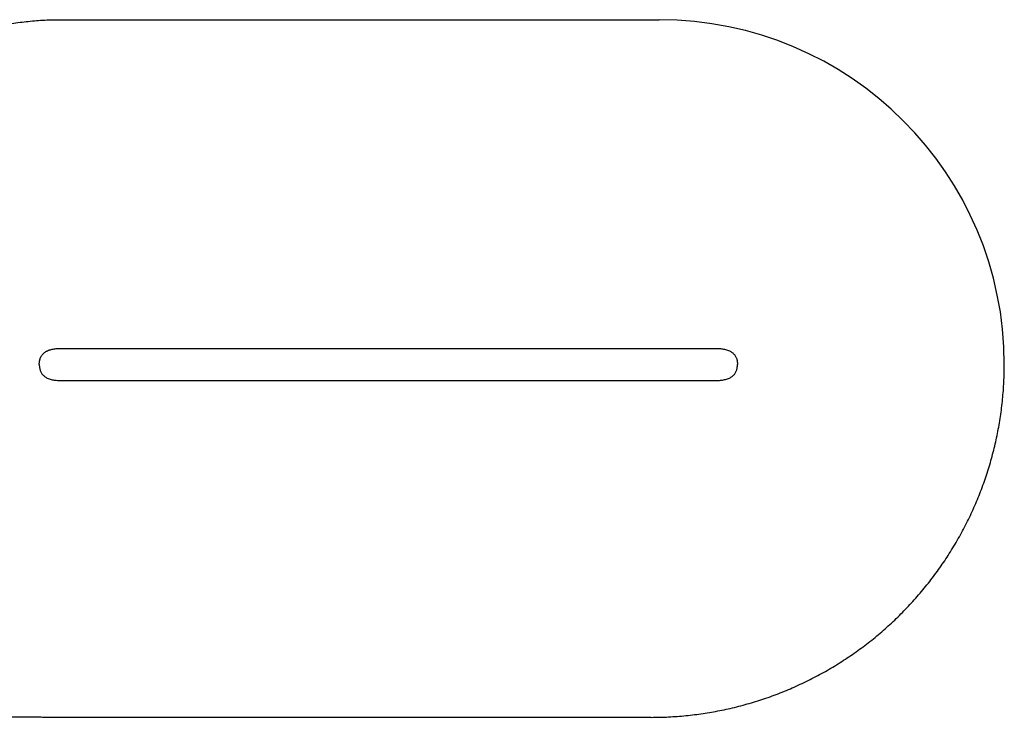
# Model space of a CAD drawing. Header units: millimetres. Extents: x 8 to 839, y 12 to 1644.
# Tile 6 of 21: x 441 to 564, y 736 to 823. Entities that reach past the tile are written whole.
import ezdxf

# ---------------------------------------------------------------- set-up
doc = ezdxf.new("R2010")
doc.units = ezdxf.units.MM

msp = doc.modelspace()

# ---------------------------------------------------------------- linework, layer by layer
at = {"color": 7, "linetype": 'Continuous', "lineweight": 30}
for p, q in [((446.63, 823.47), (521.14, 823.47)), ((446.63, 782.48), (528.13, 782.48)), ((446.63, 778.48), (528.13, 778.48)), ((520.13, 736.48), (446.63, 736.48))]:
    msp.add_line(p, q, dxfattribs=at)
msp.add_arc((521.14, 780.48), 42.99, 0, 90, dxfattribs=at)
for points, knots in [([(434.12, 821.56), (434.27, 821.6), (434.72, 821.75), (435.5, 821.97), (436.46, 822.22), (437.44, 822.45), (438.43, 822.66), (439.44, 822.85), (440.45, 823.01), (441.48, 823.16), (442.5, 823.27), (443.53, 823.36), (444.56, 823.43), (445.59, 823.47), (446.28, 823.47), (446.63, 823.47)], [0, 0, 0, 0, 0.0355262, 0.113387, 0.1915736, 0.2700867, 0.3503656, 0.4309911, 0.5119704, 0.5933129, 0.6750304, 0.7556676, 0.8366959, 0.9181332, 1, 1, 1, 1]), ([(443.97, 781.14), (443.98, 781.18), (444.01, 781.27), (444.07, 781.41), (444.14, 781.55), (444.21, 781.65), (444.25, 781.7), (444.26, 781.71)], [0, 0, 0, 0, 0.180663, 0.444921, 0.698665, 0.945066, 1, 1, 1, 1]), ([(444.26, 781.71), (444.26, 781.71), (444.3, 781.76), (444.4, 781.86), (444.54, 781.98), (444.7, 782.09), (444.89, 782.19), (445.11, 782.28), (445.36, 782.35), (445.62, 782.41), (445.87, 782.45), (446.13, 782.47), (446.38, 782.48), (446.55, 782.48), (446.63, 782.48)], [0, 0, 0, 0, 0.004293, 0.079674, 0.154291, 0.228884, 0.303929, 0.403647, 0.504561, 0.606202, 0.707747, 0.808106, 0.905998, 1, 1, 1, 1]), ([(444.73, 782.1), (444.76, 782.12), (444.86, 782.17), (445.04, 782.25), (445.26, 782.33), (445.49, 782.38), (445.74, 782.43), (446.03, 782.46), (446.33, 782.48), (446.53, 782.48), (446.63, 782.48)], [0, 0, 0, 0, 0.056829, 0.174767, 0.29396, 0.414156, 0.534737, 0.694511, 0.850654, 1, 1, 1, 1]), ([(528.13, 782.48), (528.21, 782.48), (528.37, 782.48), (528.62, 782.47), (528.88, 782.45), (529.14, 782.41), (529.39, 782.35), (529.64, 782.28), (529.86, 782.19), (530.05, 782.09), (530.21, 781.98), (530.36, 781.86), (530.49, 781.71), (530.6, 781.56), (530.69, 781.41), (530.75, 781.25), (530.81, 781.08), (530.85, 780.9), (530.87, 780.7), (530.88, 780.56), (530.88, 780.48)], [0, 0, 0, 0, 0.06248, 0.127547, 0.194255, 0.261747, 0.329299, 0.396362, 0.462628, 0.512355, 0.561785, 0.611238, 0.661205, 0.712348, 0.754318, 0.798006, 0.843906, 0.89253, 0.944392, 1, 1, 1, 1]), ([(443.88, 780.48), (443.88, 780.54), (443.88, 780.64), (443.89, 780.8), (443.92, 780.94), (443.95, 781.1), (444, 781.25), (444.05, 781.37), (444.08, 781.44), (444.09, 781.45)], [0, 0, 0, 0, 0.164117, 0.31886, 0.464473, 0.602963, 0.780426, 0.950676, 1, 1, 1, 1]), ([(443.88, 780.48), (443.88, 780.41), (443.88, 780.27), (443.91, 780.07), (443.95, 779.89), (444, 779.71), (444.07, 779.56), (444.15, 779.4), (444.26, 779.25), (444.4, 779.11), (444.54, 778.99), (444.7, 778.88), (444.89, 778.78), (445.11, 778.69), (445.36, 778.61), (445.62, 778.56), (445.87, 778.52), (446.13, 778.5), (446.38, 778.49), (446.55, 778.48), (446.63, 778.48)], [0, 0, 0, 0, 0.055743, 0.107723, 0.15645, 0.202444, 0.246219, 0.288275, 0.339452, 0.389459, 0.43896, 0.488444, 0.538229, 0.604382, 0.671327, 0.738756, 0.806121, 0.872698, 0.937639, 1, 1, 1, 1]), ([(443.91, 780.91), (443.92, 780.97), (443.94, 781.05), (443.96, 781.12), (443.97, 781.14)], [0, 0, 0, 0, 0.7485727, 1, 1, 1, 1]), ([(520.13, 736.48), (520.49, 736.49), (521.21, 736.49), (522.29, 736.53), (523.38, 736.6), (524.46, 736.69), (525.53, 736.81), (526.59, 736.96), (527.64, 737.13), (528.68, 737.32), (529.73, 737.54), (530.78, 737.79), (531.83, 738.07), (532.88, 738.37), (533.91, 738.69), (534.94, 739.05), (535.96, 739.43), (536.97, 739.83), (537.96, 740.26), (538.95, 740.71), (539.92, 741.18), (540.88, 741.68), (541.83, 742.2), (542.75, 742.74), (543.66, 743.3), (544.55, 743.88), (545.44, 744.49), (546.31, 745.12), (547.18, 745.77), (548.02, 746.45), (548.86, 747.15), (549.67, 747.87), (550.47, 748.61), (551.24, 749.37), (552, 750.14), (552.74, 750.94), (553.45, 751.75), (554.15, 752.58), (554.83, 753.42), (555.47, 754.27), (556.1, 755.14), (556.7, 756.01), (557.28, 756.91), (557.85, 757.83), (558.4, 758.77), (558.92, 759.72), (559.42, 760.68), (559.9, 761.66), (560.35, 762.65), (560.78, 763.64), (561.18, 764.65), (561.56, 765.67), (561.91, 766.69), (562.24, 767.72), (562.54, 768.76), (562.81, 769.8), (563.06, 770.83), (563.28, 771.87), (563.48, 772.93), (563.65, 773.99), (563.8, 775.07), (563.92, 776.15), (564.01, 777.23), (564.08, 778.31), (564.12, 779.4), (564.12, 780.12), (564.13, 780.48)], [0, 0, 0, 0, 0.01568, 0.03136, 0.04704, 0.06272, 0.0784, 0.0938, 0.1092, 0.1246, 0.14, 0.155714, 0.171429, 0.187143, 0.202857, 0.218571, 0.234286, 0.25, 0.26568, 0.28136, 0.29704, 0.31272, 0.3284, 0.3438, 0.3592, 0.3746, 0.39, 0.405714, 0.421429, 0.437143, 0.452857, 0.468571, 0.484286, 0.5, 0.51568, 0.53136, 0.54704, 0.56272, 0.5784, 0.5938, 0.6092, 0.6246, 0.64, 0.655714, 0.671429, 0.687143, 0.702857, 0.718571, 0.734286, 0.75, 0.76568, 0.78136, 0.79704, 0.81272, 0.8284, 0.8438, 0.8592, 0.8746, 0.89, 0.905714, 0.921429, 0.937143, 0.952857, 0.968571, 0.984286, 1, 1, 1, 1]), ([(528.13, 778.48), (528.21, 778.48), (528.37, 778.49), (528.62, 778.5), (528.88, 778.52), (529.14, 778.56), (529.39, 778.62), (529.64, 778.69), (529.86, 778.78), (530.05, 778.88), (530.21, 778.99), (530.36, 779.11), (530.49, 779.25), (530.6, 779.4), (530.69, 779.56), (530.75, 779.72), (530.81, 779.89), (530.85, 780.07), (530.87, 780.27), (530.88, 780.41), (530.88, 780.48)], [0, 0, 0, 0, 0.06248, 0.127547, 0.194255, 0.261747, 0.329299, 0.396362, 0.462628, 0.512355, 0.561785, 0.611238, 0.661205, 0.712348, 0.754318, 0.798006, 0.843906, 0.89253, 0.944392, 1, 1, 1, 1]), ([(446.63, 736.48), (446.36, 736.48), (445.83, 736.48), (445.05, 736.48), (444.3, 736.48), (443.56, 736.49), (442.84, 736.49), (442.01, 736.49), (441.06, 736.49), (439.99, 736.5), (439.03, 736.5), (438.15, 736.51), (437.35, 736.51), (436.55, 736.52), (435.86, 736.53), (435.43, 736.54), (435.28, 736.54)], [0, 0, 0, 0, 0.070692, 0.139181, 0.205722, 0.270553, 0.333895, 0.395955, 0.491358, 0.584813, 0.677041, 0.747246, 0.817466, 0.887978, 0.959006, 1, 1, 1, 1])]:
    msp.add_open_spline(points, degree=3, knots=knots, dxfattribs=at)

doc.saveas('drawing.dxf')
